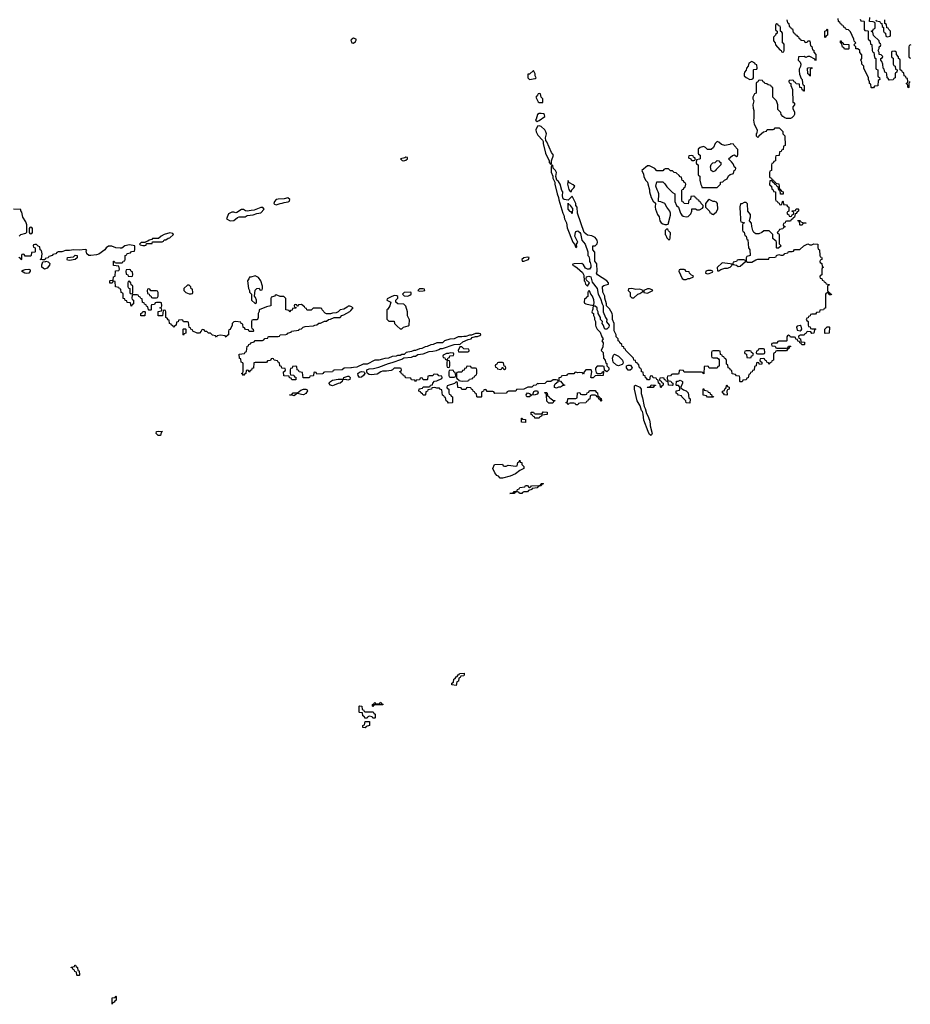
# Model space of a CAD drawing. Header units: inches. Extents: x 2710028 to 2964570, y 496606 to 722708.
# Tile 118 of 228: x 2826575 to 2835790, y 657508 to 667690. Entities that reach past the tile are written whole.
import ezdxf

# ---------------------------------------------------------------- set-up
doc = ezdxf.new("R2010")
doc.units = ezdxf.units.IN
doc.header["$MEASUREMENT"] = 0
for name, color, linetype in [('C8625', 7, 'Continuous'), ('C8626', 7, 'Continuous'), ('C8636', 7, 'Continuous')]:
    doc.layers.add(name, color=color, linetype=linetype)

msp = doc.modelspace()

# ---------------------------------------------------------------- linework, layer by layer
at = {"layer": 'C8625', "color": 6}
for points in [[(2827170, 657806), (2827166, 657810), (2827162, 657842), (2827147, 657847), (2827142, 657862), (2827127, 657867), (2827122, 657882), (2827107, 657887), (2827107, 657893), (2827142, 657898), (2827147, 657913), (2827153, 657913), (2827158, 657898), (2827174, 657890), (2827178, 657858), (2827190, 657854), (2827194, 657810), (2827190, 657806)], [(2827530, 657508), (2827530, 657574), (2827562, 657578), (2827570, 657594), (2827574, 657590), (2827574, 657550), (2827558, 657542), (2827554, 657530), (2827538, 657522)]]:
    msp.add_lwpolyline(points, close=True, dxfattribs=at)
at = {"layer": 'C8626', "color": 6}
for points in [[(2829350, 665849), (2829310, 665837), (2829250, 665835), (2829230, 665829), (2829211, 665810), (2829206, 665790), (2829210, 665782), (2829230, 665777), (2829270, 665788), (2829290, 665791), (2829310, 665801), (2829354, 665806), (2829365, 665815), (2829369, 665830)], [(2829070, 665749), (2829001, 665719), (2828970, 665718), (2828930, 665709), (2828910, 665714), (2828890, 665726), (2828870, 665727), (2828823, 665697), (2828810, 665693), (2828790, 665699), (2828770, 665699), (2828736, 665684), (2828714, 665630), (2828751, 665611), (2828790, 665614), (2828830, 665645), (2828846, 665650), (2828909, 665651), (2828930, 665665), (2828990, 665671), (2829030, 665687), (2829070, 665691), (2829104, 665730), (2829089, 665749)], [(2826690, 665546), (2826678, 665542), (2826674, 665530), (2826674, 665490), (2826678, 665478), (2826690, 665474), (2826702, 665478), (2826706, 665490), (2826706, 665530), (2826702, 665542)], [(2828127, 665487), (2828070, 665469), (2828038, 665450), (2828010, 665426), (2827950, 665428), (2827942, 665418), (2827914, 665410), (2827901, 665399), (2827874, 665390), (2827874, 665386), (2827830, 665386), (2827814, 665370), (2827822, 665362), (2827850, 665354), (2827870, 665354), (2827882, 665358), (2827886, 665374), (2827946, 665374), (2827950, 665392), (2828050, 665394), (2828062, 665398), (2828068, 665412), (2828087, 665413), (2828110, 665432), (2828130, 665434), (2828166, 665470), (2828158, 665478)], [(2826830, 665110), (2826803, 665130), (2826804, 665156), (2826815, 665185), (2826846, 665190), (2826846, 665194), (2826870, 665187), (2826887, 665170), (2826883, 665150), (2826858, 665122)], [(2827090, 665201), (2827070, 665204), (2827065, 665210), (2827070, 665231), (2827130, 665238), (2827150, 665254), (2827170, 665251), (2827170, 665229), (2827150, 665210)], [(2826650, 665066), (2826629, 665070), (2826595, 665090), (2826610, 665101), (2826633, 665107), (2826671, 665111), (2826682, 665102), (2826683, 665090), (2826670, 665070)], [(2827710, 665106), (2827678, 665102), (2827674, 665090), (2827678, 665058), (2827693, 665053), (2827698, 665038), (2827730, 665034), (2827742, 665038), (2827746, 665050), (2827742, 665082), (2827727, 665087), (2827722, 665102)], [(2829010, 665042), (2828968, 665028), (2828952, 665028), (2828946, 665010), (2828931, 664990), (2828941, 664910), (2828951, 664890), (2828951, 664871), (2828974, 664850), (2828974, 664790), (2829010, 664754), (2829022, 664758), (2829026, 664770), (2829026, 664790), (2829016, 664816), (2829006, 664830), (2829010, 664894), (2829030, 664911), (2829052, 664912), (2829058, 664898), (2829070, 664894), (2829082, 664898), (2829086, 664910), (2829086, 664934), (2829069, 664990), (2829045, 665025)], [(2827710, 664986), (2827698, 664982), (2827694, 664970), (2827694, 664930), (2827698, 664918), (2827714, 664910), (2827714, 664870), (2827718, 664858), (2827730, 664854), (2827742, 664858), (2827746, 664870), (2827746, 664930), (2827742, 664942), (2827727, 664947), (2827726, 664970)], [(2827910, 664906), (2827898, 664902), (2827894, 664890), (2827898, 664858), (2827913, 664853), (2827918, 664838), (2827933, 664833), (2827938, 664818), (2827950, 664814), (2827990, 664814), (2828002, 664818), (2828006, 664830), (2828006, 664870), (2828002, 664882), (2827990, 664886), (2827930, 664886), (2827922, 664902)], [(2828330, 664946), (2828310, 664946), (2828274, 664910), (2828274, 664890), (2828294, 664870), (2828310, 664862), (2828330, 664854), (2828350, 664854), (2828362, 664858), (2828366, 664870), (2828362, 664902), (2828350, 664906), (2828347, 664927)], [(2827870, 664626), (2827828, 664628), (2827828, 664652), (2827842, 664658), (2827850, 664674), (2827870, 664674), (2827874, 664670)], [(2828270, 664426), (2828266, 664430), (2828266, 664490), (2828270, 664494), (2828290, 664494), (2828294, 664490), (2828294, 664450), (2828278, 664442)], [(2829970, 663962), (2829950, 663968), (2829914, 663966), (2829912, 663950), (2829890, 663930), (2829870, 663929), (2829830, 663909), (2829810, 663904), (2829790, 663909), (2829774, 663930), (2829789, 663950), (2829810, 663961), (2829870, 663974), (2829926, 663974), (2829928, 663990), (2829970, 664005), (2829982, 664002), (2829994, 663990), (2829990, 663969)], [(2829510, 663812), (2829490, 663813), (2829450, 663826), (2829438, 663822), (2829430, 663809), (2829410, 663799), (2829390, 663809), (2829367, 663807), (2829369, 663811), (2829372, 663812), (2829388, 663812), (2829406, 663830), (2829450, 663831), (2829482, 663858), (2829510, 663868), (2829534, 663870), (2829545, 663865), (2829553, 663853), (2829534, 663826)], [(2828030, 663389), (2828006, 663390), (2827986, 663410), (2827989, 663431), (2828010, 663434), (2828054, 663430), (2828038, 663422)]]:
    msp.add_lwpolyline(points, close=True, dxfattribs=at)
for points in [[(2826569, 665451), (2826588, 665470), (2826638, 665482), (2826648, 665492), (2826649, 665570), (2826638, 665598), (2826608, 665648), (2826598, 665698), (2826587, 665713), (2826587, 665727), (2826511, 665729)], [(2830000, 664723), (2829990, 664728), (2829973, 664727), (2829964, 664716), (2829930, 664698), (2829890, 664688), (2829870, 664668), (2829850, 664658), (2829810, 664655), (2829790, 664649), (2829750, 664649), (2829736, 664656), (2829706, 664690), (2829702, 664702), (2829687, 664707), (2829610, 664706), (2829590, 664686), (2829553, 664687), (2829546, 664690), (2829542, 664702), (2829530, 664706), (2829520, 664720), (2829490, 664746), (2829458, 664742), (2829450, 664726), (2829446, 664726), (2829442, 664742), (2829430, 664746), (2829418, 664742), (2829414, 664730), (2829418, 664718), (2829434, 664714), (2829433, 664707), (2829398, 664702), (2829393, 664687), (2829378, 664682), (2829370, 664666), (2829362, 664682), (2829328, 664690), (2829328, 664808), (2829307, 664827), (2829270, 664829), (2829230, 664846), (2829218, 664842), (2829214, 664830), (2829178, 664822), (2829173, 664807), (2829174, 664730), (2829130, 664719), (2829051, 664689), (2829051, 664671), (2829041, 664650), (2829042, 664610), (2829034, 664590), (2829030, 664586), (2828990, 664586), (2828978, 664582), (2828974, 664570), (2828974, 664510), (2828978, 664498), (2828992, 664490), (2828994, 664470), (2828990, 664466), (2828950, 664466), (2828942, 664482), (2828910, 664486), (2828902, 664502), (2828887, 664507), (2828882, 664542), (2828867, 664547), (2828862, 664562), (2828810, 664568), (2828790, 664566), (2828774, 664550), (2828772, 664530), (2828760, 664500), (2828750, 664486), (2828738, 664482), (2828734, 664470), (2828734, 664430), (2828718, 664422), (2828710, 664406), (2828702, 664422), (2828650, 664428), (2828618, 664422), (2828610, 664408), (2828602, 664422), (2828570, 664428), (2828550, 664448), (2828528, 664448), (2828510, 664466), (2828490, 664466), (2828482, 664482), (2828470, 664486), (2828458, 664482), (2828454, 664470), (2828434, 664450), (2828410, 664448), (2828366, 664470), (2828362, 664482), (2828346, 664490), (2828342, 664502), (2828327, 664507), (2828322, 664562), (2828310, 664566), (2828270, 664566), (2828262, 664582), (2828250, 664586), (2828218, 664582), (2828213, 664567), (2828198, 664562), (2828194, 664530), (2828178, 664522), (2828170, 664506), (2828162, 664522), (2828146, 664530), (2828142, 664542), (2828126, 664550), (2828122, 664582), (2828110, 664586), (2828102, 664602), (2828086, 664610), (2828086, 664670), (2828082, 664682), (2828070, 664686), (2828058, 664682), (2828053, 664627), (2828009, 664629), (2828007, 664673), (2828042, 664678), (2828046, 664690), (2828042, 664702), (2828026, 664710), (2828042, 664718), (2828046, 664730), (2828042, 664762), (2828030, 664766), (2827990, 664766), (2827978, 664762), (2827970, 664746), (2827938, 664742), (2827934, 664730), (2827934, 664690), (2827930, 664686), (2827910, 664686), (2827906, 664690), (2827902, 664722), (2827887, 664727), (2827882, 664742), (2827867, 664747), (2827862, 664762), (2827847, 664767), (2827842, 664802), (2827827, 664807), (2827822, 664822), (2827807, 664827), (2827802, 664842), (2827790, 664846), (2827750, 664846), (2827738, 664842), (2827734, 664810), (2827738, 664798), (2827754, 664790), (2827754, 664750), (2827738, 664742), (2827733, 664727), (2827727, 664727), (2827722, 664762), (2827687, 664767), (2827682, 664782), (2827667, 664787), (2827662, 664802), (2827647, 664807), (2827646, 664850), (2827642, 664862), (2827626, 664870), (2827622, 664902), (2827607, 664907), (2827602, 664922), (2827567, 664927), (2827562, 664982), (2827550, 664986), (2827538, 664982), (2827530, 664966), (2827507, 664967), (2827506, 664990), (2827510, 664994), (2827542, 664998), (2827546, 665030), (2827562, 665038), (2827567, 665093), (2827602, 665098), (2827606, 665110), (2827602, 665142), (2827547, 665147), (2827547, 665193), (2827553, 665193), (2827558, 665178), (2827570, 665174), (2827630, 665174), (2827642, 665178), (2827647, 665193), (2827662, 665198), (2827666, 665210), (2827666, 665250), (2827682, 665258), (2827688, 665272), (2827722, 665278), (2827730, 665294), (2827762, 665298), (2827767, 665313), (2827766, 665350), (2827710, 665361), (2827662, 665350), (2827631, 665329), (2827614, 665326), (2827568, 665330), (2827527, 665347), (2827493, 665347), (2827470, 665330), (2827457, 665310), (2827395, 665265), (2827370, 665257), (2827312, 665252), (2827290, 665253), (2827270, 665269), (2827264, 665296), (2827268, 665308), (2827255, 665315), (2827190, 665305), (2827130, 665309), (2827090, 665302), (2827050, 665302), (2827010, 665289), (2826972, 665288), (2826958, 665282), (2826950, 665268), (2826918, 665262), (2826914, 665250), (2826878, 665242), (2826870, 665228), (2826838, 665222), (2826834, 665206), (2826810, 665206), (2826786, 665210), (2826802, 665218), (2826808, 665270), (2826802, 665302), (2826786, 665310), (2826782, 665342), (2826767, 665347), (2826750, 665366), (2826730, 665366), (2826718, 665362), (2826714, 665350), (2826718, 665338), (2826734, 665330), (2826734, 665290), (2826730, 665286), (2826698, 665282), (2826694, 665250), (2826690, 665246), (2826630, 665246), (2826622, 665262), (2826610, 665266), (2826598, 665262), (2826594, 665250), (2826594, 665210), (2826590, 665206), (2826582, 665222), (2826566, 665230)], [(2830000, 664089), (2829933, 664087), (2829910, 664069), (2829830, 664066), (2829818, 664062), (2829810, 664049), (2829730, 664046), (2829718, 664042), (2829714, 664030), (2829708, 664028), (2829650, 664026), (2829642, 664042), (2829630, 664046), (2829618, 664042), (2829614, 664010), (2829610, 664006), (2829578, 664002), (2829574, 663990), (2829567, 663987), (2829507, 663987), (2829502, 664042), (2829467, 664047), (2829462, 664062), (2829446, 664070), (2829442, 664102), (2829430, 664106), (2829398, 664102), (2829393, 664087), (2829378, 664082), (2829374, 664070), (2829374, 664030), (2829378, 664018), (2829410, 664014), (2829418, 663998), (2829433, 663993), (2829433, 663967), (2829390, 663966), (2829382, 663982), (2829367, 663987), (2829362, 664002), (2829307, 664007), (2829306, 664050), (2829322, 664058), (2829326, 664070), (2829322, 664082), (2829287, 664087), (2829282, 664102), (2829266, 664110), (2829262, 664142), (2829248, 664148), (2829242, 664162), (2829208, 664168), (2829202, 664182), (2829190, 664186), (2829178, 664182), (2829170, 664166), (2829138, 664162), (2829130, 664146), (2829010, 664146), (2828998, 664142), (2828993, 664087), (2828978, 664082), (2828973, 664067), (2828958, 664062), (2828950, 664046), (2828942, 664062), (2828930, 664066), (2828918, 664062), (2828914, 664030), (2828898, 664022), (2828890, 664009), (2828882, 664022), (2828869, 664030), (2828882, 664038), (2828887, 664053), (2828886, 664130), (2828882, 664142), (2828866, 664150), (2828862, 664182), (2828848, 664188), (2828846, 664230), (2828902, 664238), (2828907, 664253), (2828922, 664258), (2828927, 664313), (2828942, 664318), (2828946, 664330), (2828962, 664338), (2828966, 664350), (2829002, 664358), (2829010, 664372), (2829087, 664373), (2829102, 664378), (2829110, 664392), (2829142, 664398), (2829146, 664410), (2829153, 664413), (2829250, 664414), (2829262, 664418), (2829270, 664431), (2829327, 664433), (2829342, 664438), (2829346, 664450), (2829382, 664458), (2829386, 664470), (2829462, 664478), (2829466, 664490), (2829490, 664492), (2829509, 664511), (2829530, 664518), (2829616, 664524), (2829630, 664532), (2829650, 664534), (2829670, 664552), (2829687, 664553), (2829729, 664571), (2829750, 664572), (2829770, 664591), (2829790, 664592), (2829829, 664611), (2829890, 664612), (2829909, 664631), (2829930, 664638), (2829990, 664672), (2830000, 664683)]]:
    msp.add_lwpolyline(points, dxfattribs=at)
at = {"layer": 'C8636', "color": 6}
for points in [[(2834512, 667690), (2834518, 667658), (2834532, 667650), (2834538, 667618), (2834550, 667614), (2834558, 667598), (2834570, 667594), (2834578, 667558), (2834592, 667552), (2834598, 667538), (2834614, 667530), (2834618, 667518), (2834633, 667513), (2834638, 667498), (2834654, 667490), (2834658, 667478), (2834690, 667474), (2834698, 667458), (2834710, 667454), (2834722, 667458), (2834728, 667472), (2834751, 667471), (2834758, 667418), (2834772, 667412), (2834778, 667378), (2834790, 667374), (2834793, 667353), (2834811, 667331), (2834814, 667270), (2834810, 667266), (2834802, 667282), (2834750, 667308), (2834730, 667308), (2834710, 667298), (2834690, 667308), (2834634, 667306), (2834631, 667270), (2834651, 667251), (2834656, 667230), (2834655, 667205), (2834640, 667180), (2834640, 667160), (2834645, 667125), (2834661, 667081), (2834671, 667070), (2834673, 667033), (2834678, 667018), (2834691, 667010), (2834692, 666950), (2834686, 666950), (2834682, 666962), (2834670, 666966), (2834666, 666986), (2834648, 666990), (2834642, 667022), (2834608, 667028), (2834602, 667042), (2834587, 667047), (2834582, 667062), (2834570, 667066), (2834538, 667062), (2834534, 667050), (2834538, 667038), (2834554, 667030), (2834554, 667010), (2834572, 666968), (2834574, 666834), (2834586, 666834), (2834592, 666828), (2834592, 666808), (2834574, 666790), (2834574, 666770), (2834592, 666732), (2834592, 666710), (2834585, 666695), (2834565, 666675), (2834550, 666668), (2834509, 666669), (2834490, 666674), (2834470, 666689), (2834454, 666710), (2834449, 666729), (2834420, 666760), (2834419, 666810), (2834404, 666850), (2834368, 666890), (2834366, 666990), (2834355, 666995), (2834346, 667010), (2834318, 667018), (2834307, 667027), (2834286, 667030), (2834282, 667042), (2834267, 667047), (2834262, 667062), (2834230, 667066), (2834218, 667062), (2834213, 667047), (2834198, 667042), (2834194, 667030), (2834194, 666930), (2834178, 666922), (2834162, 666890), (2834162, 666870), (2834172, 666850), (2834162, 666810), (2834164, 666776), (2834171, 666750), (2834171, 666671), (2834167, 666650), (2834174, 666610), (2834206, 666550), (2834202, 666518), (2834194, 666510), (2834194, 666490), (2834210, 666474), (2834222, 666478), (2834227, 666493), (2834270, 666532), (2834302, 666538), (2834310, 666554), (2834370, 666554), (2834382, 666558), (2834390, 666571), (2834434, 666570), (2834470, 666534), (2834472, 666510), (2834491, 666490), (2834494, 666390), (2834478, 666382), (2834473, 666347), (2834458, 666342), (2834453, 666327), (2834438, 666322), (2834433, 666287), (2834398, 666282), (2834394, 666270), (2834394, 666230), (2834378, 666222), (2834370, 666206), (2834358, 666202), (2834354, 666190), (2834354, 666130), (2834338, 666122), (2834334, 666110), (2834334, 666070), (2834338, 666058), (2834352, 666052), (2834358, 666038), (2834374, 666030), (2834378, 666018), (2834393, 666013), (2834398, 665998), (2834430, 665994), (2834438, 665938), (2834450, 665934), (2834458, 665918), (2834474, 665910), (2834473, 665887), (2834447, 665887), (2834442, 665922), (2834428, 665928), (2834422, 665962), (2834408, 665968), (2834402, 665982), (2834387, 665987), (2834382, 666002), (2834367, 666007), (2834362, 666022), (2834350, 666026), (2834338, 666022), (2834334, 665990), (2834338, 665978), (2834354, 665970), (2834358, 665938), (2834372, 665932), (2834374, 665914), (2834394, 665910), (2834394, 665830), (2834398, 665818), (2834413, 665813), (2834418, 665798), (2834433, 665793), (2834438, 665778), (2834450, 665774), (2834462, 665778), (2834466, 665810), (2834470, 665814), (2834474, 665810), (2834478, 665778), (2834510, 665774), (2834518, 665758), (2834533, 665753), (2834534, 665710), (2834518, 665702), (2834514, 665690), (2834518, 665678), (2834533, 665673), (2834538, 665658), (2834550, 665654), (2834562, 665658), (2834567, 665673), (2834582, 665678), (2834586, 665690), (2834582, 665702), (2834567, 665707), (2834567, 665713), (2834602, 665718), (2834610, 665734), (2834630, 665734), (2834634, 665730), (2834634, 665710), (2834618, 665702), (2834610, 665686), (2834598, 665682), (2834593, 665647), (2834578, 665642), (2834574, 665630), (2834558, 665622), (2834550, 665606), (2834510, 665606), (2834498, 665602), (2834494, 665590), (2834478, 665582), (2834474, 665570), (2834478, 665558), (2834490, 665554), (2834490, 665546), (2834478, 665542), (2834472, 665528), (2834438, 665522), (2834434, 665510), (2834414, 665490), (2834418, 665478), (2834430, 665474), (2834433, 665467), (2834433, 665373), (2834452, 665350), (2834427, 665327), (2834410, 665326), (2834406, 665330), (2834407, 665387), (2834402, 665402), (2834390, 665406), (2834369, 665429), (2834368, 665470), (2834330, 665508), (2834273, 665507), (2834254, 665490), (2834224, 665476), (2834190, 665475), (2834170, 665488), (2834159, 665510), (2834149, 665551), (2834147, 665587), (2834126, 665610), (2834128, 665628), (2834138, 665650), (2834136, 665676), (2834109, 665710), (2834107, 665787), (2834090, 665798), (2834070, 665798), (2834047, 665787), (2834033, 665787), (2834026, 665754), (2834026, 665726), (2834031, 665709), (2834033, 665613), (2834038, 665598), (2834074, 665590), (2834058, 665582), (2834054, 665570), (2834053, 665513), (2834058, 665498), (2834070, 665494), (2834078, 665458), (2834092, 665450), (2834098, 665418), (2834110, 665414), (2834114, 665330), (2834131, 665310), (2834134, 665250), (2834098, 665242), (2834093, 665227), (2834093, 665193), (2834104, 665184), (2834150, 665181), (2834190, 665205), (2834212, 665212), (2834326, 665214), (2834330, 665232), (2834387, 665233), (2834402, 665238), (2834406, 665250), (2834430, 665262), (2834450, 665254), (2834470, 665254), (2834482, 665258), (2834490, 665272), (2834522, 665278), (2834530, 665292), (2834567, 665293), (2834582, 665298), (2834590, 665312), (2834647, 665313), (2834688, 665350), (2834730, 665372), (2834750, 665362), (2834770, 665362), (2834791, 665371), (2834832, 665370), (2834833, 665333), (2834838, 665318), (2834852, 665310), (2834853, 665253), (2834858, 665238), (2834870, 665234), (2834873, 665227), (2834874, 665210), (2834858, 665202), (2834854, 665190), (2834858, 665178), (2834874, 665170), (2834878, 665138), (2834892, 665130), (2834878, 665122), (2834874, 665110), (2834874, 665050), (2834858, 665042), (2834854, 665030), (2834858, 665018), (2834873, 665013), (2834878, 664998), (2834893, 664993), (2834898, 664978), (2834912, 664972), (2834918, 664958), (2834952, 664952), (2834950, 664946), (2834938, 664942), (2834934, 664930), (2834934, 664890), (2834938, 664878), (2834954, 664870), (2834958, 664858), (2834974, 664850), (2834970, 664846), (2834950, 664846), (2834942, 664862), (2834930, 664866), (2834918, 664862), (2834914, 664850), (2834913, 664707), (2834898, 664702), (2834892, 664688), (2834854, 664686), (2834850, 664666), (2834818, 664662), (2834810, 664646), (2834770, 664646), (2834758, 664642), (2834753, 664627), (2834738, 664622), (2834733, 664607), (2834718, 664602), (2834714, 664590), (2834718, 664578), (2834734, 664570), (2834734, 664530), (2834738, 664518), (2834753, 664513), (2834758, 664498), (2834770, 664494), (2834810, 664494), (2834814, 664490), (2834798, 664482), (2834793, 664447), (2834770, 664446), (2834762, 664462), (2834730, 664466), (2834718, 664462), (2834714, 664450), (2834698, 664442), (2834690, 664426), (2834650, 664426), (2834638, 664422), (2834634, 664410), (2834638, 664398), (2834654, 664390), (2834658, 664358), (2834694, 664354), (2834694, 664330), (2834690, 664326), (2834667, 664327), (2834662, 664342), (2834647, 664347), (2834642, 664362), (2834627, 664367), (2834622, 664382), (2834607, 664387), (2834602, 664402), (2834590, 664406), (2834550, 664406), (2834542, 664422), (2834530, 664426), (2834518, 664422), (2834514, 664410), (2834514, 664370), (2834510, 664366), (2834430, 664366), (2834418, 664362), (2834410, 664346), (2834370, 664346), (2834358, 664342), (2834354, 664330), (2834358, 664318), (2834390, 664314), (2834398, 664298), (2834410, 664294), (2834510, 664294), (2834522, 664298), (2834530, 664314), (2834550, 664314), (2834554, 664310), (2834538, 664302), (2834533, 664287), (2834518, 664282), (2834510, 664266), (2834410, 664266), (2834398, 664262), (2834393, 664247), (2834378, 664242), (2834374, 664230), (2834374, 664170), (2834358, 664162), (2834353, 664147), (2834338, 664142), (2834330, 664126), (2834322, 664142), (2834307, 664147), (2834302, 664162), (2834287, 664167), (2834282, 664182), (2834270, 664186), (2834238, 664182), (2834234, 664170), (2834238, 664158), (2834254, 664150), (2834253, 664127), (2834230, 664126), (2834222, 664142), (2834210, 664146), (2834198, 664142), (2834194, 664110), (2834178, 664102), (2834173, 664067), (2834158, 664062), (2834153, 664047), (2834138, 664042), (2834133, 664027), (2834118, 664022), (2834113, 663987), (2834098, 663982), (2834090, 663966), (2834058, 663962), (2834050, 663946), (2834030, 663946), (2834026, 663950), (2834026, 663990), (2834022, 664002), (2833990, 664006), (2833982, 664022), (2833947, 664027), (2833942, 664062), (2833930, 664066), (2833922, 664082), (2833906, 664090), (2833902, 664122), (2833888, 664128), (2833887, 664167), (2833882, 664182), (2833866, 664190), (2833862, 664202), (2833847, 664207), (2833842, 664222), (2833827, 664227), (2833822, 664262), (2833810, 664266), (2833750, 664266), (2833738, 664262), (2833734, 664250), (2833734, 664210), (2833738, 664198), (2833750, 664194), (2833790, 664194), (2833804, 664184), (2833812, 664172), (2833812, 664108), (2833798, 664102), (2833790, 664086), (2833710, 664086), (2833702, 664102), (2833690, 664106), (2833658, 664102), (2833652, 664028), (2833646, 664030), (2833642, 664042), (2833630, 664046), (2833450, 664046), (2833442, 664062), (2833410, 664066), (2833398, 664062), (2833394, 664030), (2833390, 664026), (2833330, 664026), (2833318, 664022), (2833310, 664006), (2833278, 664002), (2833274, 663990), (2833278, 663958), (2833312, 663952), (2833318, 663938), (2833332, 663932), (2833334, 663910), (2833330, 663906), (2833289, 663909), (2833286, 663946), (2833268, 663948), (2833262, 663962), (2833247, 663967), (2833242, 663982), (2833230, 663986), (2833198, 663982), (2833194, 663970), (2833198, 663958), (2833213, 663953), (2833218, 663938), (2833234, 663930), (2833234, 663910), (2833218, 663902), (2833210, 663888), (2833206, 663890), (2833202, 663922), (2833186, 663930), (2833182, 663962), (2833168, 663968), (2833162, 663982), (2833130, 663986), (2833122, 664002), (2833110, 664006), (2833098, 664002), (2833093, 663967), (2833070, 663966), (2833062, 663982), (2833050, 663986), (2833046, 664006), (2833029, 664010), (2833026, 664046), (2833009, 664050), (2833008, 664068), (2833002, 664082), (2832988, 664090), (2832982, 664122), (2832966, 664130), (2832962, 664142), (2832950, 664146), (2832946, 664166), (2832928, 664170), (2832926, 664190), (2832846, 664270), (2832842, 664282), (2832830, 664286), (2832826, 664306), (2832808, 664310), (2832806, 664330), (2832786, 664350), (2832782, 664362), (2832766, 664370), (2832766, 664390), (2832746, 664410), (2832746, 664430), (2832727, 664473), (2832726, 664550), (2832709, 664590), (2832709, 664630), (2832704, 664650), (2832679, 664699), (2832648, 664730), (2832648, 664750), (2832629, 664810), (2832628, 664830), (2832608, 664872), (2832606, 664930), (2832618, 664942), (2832666, 664954), (2832668, 664970), (2832649, 664990), (2832555, 665050), (2832544, 665070), (2832549, 665090), (2832547, 665167), (2832527, 665193), (2832527, 665287), (2832506, 665310), (2832506, 665350), (2832530, 665352), (2832549, 665371), (2832553, 665390), (2832549, 665410), (2832530, 665438), (2832496, 665456), (2832450, 665462), (2832415, 665490), (2832348, 665688), (2832342, 665750), (2832329, 665769), (2832328, 665790), (2832290, 665866), (2832250, 665822), (2832209, 665829), (2832199, 665839), (2832192, 665870), (2832193, 665910), (2832185, 665925), (2832166, 665990), (2832150, 666017), (2832132, 666032), (2832122, 666070), (2832128, 666110), (2832118, 666130), (2832095, 666155), (2832090, 666186), (2832078, 666182), (2832074, 666170), (2832073, 666113), (2832092, 666072), (2832092, 666050), (2832111, 666011), (2832112, 665988), (2832136, 665890), (2832151, 665851), (2832153, 665827), (2832196, 665690), (2832206, 665670), (2832211, 665631), (2832231, 665590), (2832238, 665538), (2832298, 665390), (2832314, 665370), (2832330, 665334), (2832338, 665342), (2832335, 665370), (2832349, 665390), (2832319, 665450), (2832325, 665490), (2832330, 665498), (2832350, 665507), (2832371, 665491), (2832379, 665479), (2832391, 665411), (2832424, 665370), (2832454, 665290), (2832454, 665250), (2832462, 665242), (2832472, 665212), (2832471, 665190), (2832479, 665179), (2832485, 665150), (2832484, 665130), (2832470, 665110), (2832450, 665110), (2832430, 665121), (2832410, 665154), (2832390, 665169), (2832313, 665167), (2832298, 665162), (2832294, 665150), (2832320, 665140), (2832343, 665123), (2832397, 665077), (2832411, 665049), (2832414, 664990), (2832422, 664982), (2832430, 664954), (2832450, 664934), (2832469, 664970), (2832438, 664998), (2832435, 665010), (2832439, 665030), (2832463, 665037), (2832486, 665030), (2832497, 664977), (2832551, 664911), (2832559, 664850), (2832586, 664806), (2832601, 664750), (2832612, 664730), (2832611, 664670), (2832636, 664610), (2832651, 664590), (2832647, 664567), (2832674, 664530), (2832672, 664510), (2832651, 664490), (2832628, 664490), (2832613, 664533), (2832602, 664550), (2832604, 664570), (2832585, 664590), (2832584, 664610), (2832559, 664650), (2832559, 664670), (2832549, 664689), (2832549, 664710), (2832530, 664729), (2832512, 664728), (2832505, 664715), (2832504, 664696), (2832494, 664670), (2832498, 664658), (2832512, 664650), (2832512, 664630), (2832522, 664610), (2832522, 664590), (2832531, 664569), (2832531, 664530), (2832537, 664517), (2832551, 664491), (2832580, 664460), (2832598, 664410), (2832612, 664390), (2832598, 664370), (2832611, 664350), (2832610, 664306), (2832592, 664270), (2832611, 664250), (2832614, 664190), (2832632, 664170), (2832638, 664138), (2832650, 664134), (2832651, 664110), (2832671, 664090), (2832672, 664070), (2832649, 664049), (2832626, 664066), (2832622, 664102), (2832607, 664107), (2832550, 664108), (2832532, 664088), (2832531, 664070), (2832541, 664041), (2832552, 664032), (2832588, 664032), (2832602, 664038), (2832606, 664050), (2832614, 664054), (2832611, 664010), (2832530, 664008), (2832507, 663987), (2832490, 663986), (2832486, 663990), (2832494, 664050), (2832488, 664068), (2832432, 664068), (2832414, 664050), (2832410, 664026), (2832398, 664038), (2832370, 664042), (2832350, 664038), (2832330, 664046), (2832318, 664042), (2832310, 664028), (2832253, 664027), (2832238, 664022), (2832234, 664010), (2832192, 664008), (2832178, 664002), (2832174, 663990), (2832154, 663986), (2832154, 663954), (2832170, 663952), (2832198, 663918), (2832214, 663910), (2832190, 663902), (2832171, 663889), (2832150, 663889), (2832130, 663879), (2832110, 663886), (2832108, 663908), (2832115, 663925), (2832146, 663950), (2832142, 663962), (2832127, 663967), (2832093, 663967), (2832071, 663949), (2832030, 663948), (2832010, 663929), (2831943, 663923), (2831933, 663927), (2831914, 663910), (2831892, 663908), (2831874, 663890), (2831831, 663889), (2831791, 663869), (2831714, 663866), (2831710, 663849), (2831633, 663847), (2831618, 663842), (2831610, 663829), (2831490, 663826), (2831482, 663842), (2831470, 663846), (2831410, 663846), (2831402, 663862), (2831390, 663866), (2831378, 663862), (2831373, 663847), (2831358, 663842), (2831354, 663830), (2831354, 663790), (2831350, 663786), (2831310, 663786), (2831306, 663790), (2831302, 663822), (2831287, 663827), (2831282, 663842), (2831267, 663847), (2831262, 663862), (2831248, 663868), (2831242, 663882), (2831210, 663886), (2831198, 663882), (2831190, 663866), (2831150, 663866), (2831142, 663882), (2831107, 663887), (2831106, 663930), (2831102, 663942), (2831090, 663946), (2831072, 663928), (2830998, 663902), (2830994, 663890), (2830998, 663878), (2831014, 663870), (2831014, 663830), (2831018, 663818), (2831033, 663813), (2831038, 663798), (2831054, 663790), (2831054, 663730), (2831050, 663728), (2831010, 663726), (2831002, 663742), (2830986, 663750), (2830982, 663782), (2830970, 663786), (2830962, 663802), (2830948, 663808), (2830942, 663862), (2830930, 663866), (2830918, 663878), (2830890, 663878), (2830870, 663888), (2830838, 663882), (2830834, 663870), (2830798, 663862), (2830793, 663847), (2830778, 663842), (2830774, 663810), (2830770, 663806), (2830750, 663806), (2830742, 663822), (2830726, 663830), (2830722, 663842), (2830706, 663850), (2830707, 663873), (2830742, 663878), (2830750, 663894), (2830810, 663894), (2830822, 663898), (2830826, 663910), (2830846, 663914), (2830848, 663932), (2830867, 663953), (2830890, 663954), (2830942, 663978), (2830946, 663990), (2830942, 664002), (2830910, 664006), (2830902, 664022), (2830870, 664026), (2830858, 664022), (2830850, 664006), (2830810, 664006), (2830798, 664002), (2830794, 663970), (2830790, 663966), (2830750, 663966), (2830742, 663982), (2830730, 663986), (2830718, 663982), (2830710, 663966), (2830678, 663962), (2830670, 663946), (2830662, 663962), (2830630, 663966), (2830622, 663982), (2830567, 663987), (2830562, 664002), (2830547, 664007), (2830542, 664022), (2830527, 664027), (2830522, 664042), (2830507, 664047), (2830507, 664053), (2830522, 664058), (2830526, 664070), (2830522, 664082), (2830510, 664086), (2830450, 664088), (2830431, 664069), (2830417, 664063), (2830370, 664055), (2830330, 664055), (2830310, 664049), (2830275, 664025), (2830210, 664017), (2830190, 664021), (2830175, 664030), (2830166, 664050), (2830168, 664070), (2830190, 664081), (2830236, 664084), (2830290, 664096), (2830390, 664136), (2830430, 664145), (2830530, 664178), (2830550, 664192), (2830630, 664201), (2830650, 664211), (2830670, 664212), (2830693, 664227), (2830750, 664236), (2830810, 664258), (2830850, 664261), (2830886, 664270), (2830910, 664278), (2830930, 664291), (2830950, 664291), (2831070, 664331), (2831110, 664336), (2831130, 664332), (2831161, 664359), (2831216, 664384), (2831246, 664390), (2831258, 664402), (2831290, 664414), (2831310, 664414), (2831336, 664424), (2831346, 664430), (2831342, 664442), (2831330, 664446), (2831290, 664446), (2831250, 664426), (2831230, 664428), (2831190, 664415), (2831170, 664415), (2831149, 664409), (2831110, 664409), (2831070, 664389), (2831027, 664387), (2830971, 664369), (2830950, 664349), (2830890, 664348), (2830854, 664330), (2830830, 664328), (2830791, 664309), (2830770, 664308), (2830734, 664290), (2830710, 664288), (2830671, 664269), (2830652, 664268), (2830630, 664258), (2830573, 664247), (2830552, 664228), (2830530, 664228), (2830510, 664218), (2830484, 664216), (2830471, 664209), (2830430, 664208), (2830391, 664189), (2830352, 664188), (2830330, 664178), (2830291, 664169), (2830250, 664168), (2830171, 664129), (2830130, 664128), (2830064, 664096), (2830030, 664095), (2830009, 664089), (2830000, 664089)], [(2835270, 667694), (2835278, 667678), (2835310, 667674), (2835314, 667670), (2835314, 667590), (2835318, 667578), (2835350, 667574), (2835354, 667570), (2835354, 667490), (2835374, 667470), (2835378, 667438), (2835392, 667432), (2835394, 667370), (2835398, 667358), (2835412, 667352), (2835418, 667298), (2835434, 667290), (2835434, 667190), (2835438, 667178), (2835454, 667170), (2835454, 667110), (2835458, 667098), (2835472, 667092), (2835474, 667070), (2835458, 667062), (2835453, 667007), (2835418, 667002), (2835410, 666986), (2835390, 666986), (2835386, 666990), (2835382, 667022), (2835368, 667030), (2835367, 667047), (2835358, 667070), (2835358, 667090), (2835308, 667190), (2835308, 667210), (2835288, 667230), (2835288, 667250), (2835278, 667270), (2835288, 667290), (2835287, 667327), (2835266, 667350), (2835266, 667370), (2835247, 667387), (2835226, 667390), (2835226, 667410), (2835206, 667430), (2835226, 667450), (2835208, 667468), (2835207, 667487), (2835170, 667566), (2835150, 667586), (2835126, 667590), (2835122, 667602), (2835107, 667607), (2835102, 667622), (2835087, 667627), (2835082, 667642), (2835067, 667647), (2835062, 667662), (2835046, 667670), (2835042, 667702)], [(2835790, 667046), (2835778, 667042), (2835774, 667030), (2835774, 666990), (2835767, 666987), (2835762, 667022), (2835746, 667030), (2835762, 667038), (2835766, 667050), (2835762, 667082), (2835747, 667087), (2835742, 667102), (2835726, 667110), (2835722, 667142), (2835710, 667146), (2835702, 667162), (2835686, 667170), (2835686, 667270), (2835682, 667282), (2835668, 667288), (2835667, 667307), (2835646, 667330), (2835646, 667350), (2835630, 667366), (2835598, 667362), (2835594, 667350), (2835594, 667310), (2835598, 667298), (2835612, 667292), (2835614, 667230), (2835618, 667218), (2835634, 667210), (2835638, 667178), (2835654, 667170), (2835652, 667148), (2835638, 667142), (2835634, 667130), (2835634, 667090), (2835618, 667082), (2835613, 667067), (2835570, 667066), (2835562, 667082), (2835549, 667089), (2835547, 667127), (2835542, 667142), (2835528, 667148), (2835518, 667178), (2835508, 667188), (2835506, 667230), (2835496, 667256), (2835486, 667270), (2835486, 667290), (2835502, 667298), (2835506, 667310), (2835490, 667326), (2835469, 667329), (2835468, 667350), (2835458, 667370), (2835467, 667393), (2835469, 667411), (2835482, 667418), (2835486, 667430), (2835482, 667442), (2835470, 667446), (2835466, 667470), (2835408, 667528), (2835402, 667562), (2835386, 667570), (2835402, 667578), (2835410, 667594), (2835422, 667598), (2835426, 667610), (2835426, 667650), (2835422, 667662), (2835407, 667667), (2835366, 667670), (2835370, 667714)], [(2835434, 667690), (2835438, 667678), (2835473, 667673), (2835478, 667658), (2835494, 667650), (2835498, 667618), (2835514, 667610), (2835514, 667570), (2835518, 667558), (2835534, 667550), (2835538, 667518), (2835550, 667514), (2835582, 667518), (2835586, 667530), (2835586, 667570), (2835566, 667590), (2835562, 667602), (2835547, 667607), (2835542, 667642), (2835526, 667650), (2835526, 667690)], [(2835794, 667430), (2835778, 667422), (2835774, 667410), (2835774, 667310), (2835778, 667298), (2835792, 667292)], [(2830000, 664683), (2830026, 664710), (2830000, 664723)]]:
    msp.add_lwpolyline(points, dxfattribs=at)
for points in [[(2834410, 667646), (2834398, 667642), (2834394, 667630), (2834394, 667590), (2834398, 667578), (2834414, 667570), (2834414, 667550), (2834398, 667542), (2834394, 667530), (2834374, 667510), (2834374, 667470), (2834391, 667451), (2834394, 667430), (2834440, 667380), (2834454, 667370), (2834458, 667358), (2834470, 667354), (2834482, 667358), (2834486, 667370), (2834486, 667430), (2834482, 667442), (2834468, 667450), (2834466, 667550), (2834462, 667562), (2834446, 667570), (2834446, 667610), (2834442, 667622), (2834427, 667627), (2834422, 667642)], [(2834910, 667506), (2834906, 667510), (2834906, 667570), (2834922, 667578), (2834930, 667594), (2834934, 667590), (2834934, 667530), (2834918, 667522)], [(2830030, 667498), (2830011, 667490), (2830002, 667478), (2830010, 667451), (2830030, 667448), (2830050, 667463), (2830057, 667477), (2830055, 667490)], [(2835110, 667386), (2835102, 667402), (2835087, 667407), (2835082, 667442), (2835066, 667450), (2835067, 667473), (2835073, 667473), (2835078, 667458), (2835093, 667453), (2835098, 667438), (2835153, 667433), (2835154, 667390), (2835150, 667386)], [(2834150, 667258), (2834118, 667242), (2834112, 667208), (2834094, 667190), (2834091, 667169), (2834073, 667147), (2834072, 667130), (2834072, 667110), (2834090, 667092), (2834130, 667072), (2834150, 667074), (2834162, 667078), (2834166, 667090), (2834166, 667170), (2834170, 667174), (2834202, 667178), (2834206, 667190), (2834202, 667222), (2834186, 667230), (2834182, 667242)], [(2831890, 667166), (2831850, 667128), (2831834, 667126), (2831832, 667090), (2831850, 667072), (2831910, 667082), (2831918, 667090), (2831908, 667108), (2831908, 667130)], [(2834750, 667106), (2834742, 667122), (2834728, 667130), (2834727, 667187), (2834733, 667193), (2834770, 667194), (2834774, 667190), (2834758, 667182), (2834754, 667170), (2834754, 667110)], [(2831950, 666926), (2831938, 666922), (2831934, 666910), (2831914, 666890), (2831940, 666840), (2831950, 666832), (2831970, 666832), (2831986, 666834), (2831988, 666870), (2831969, 666889), (2831962, 666922)], [(2831970, 666721), (2831950, 666721), (2831931, 666710), (2831919, 666661), (2831912, 666650), (2831930, 666638), (2831950, 666646), (2832008, 666690), (2832006, 666710), (2831996, 666716)], [(2831950, 666594), (2831931, 666589), (2831916, 666550), (2831917, 666530), (2831937, 666497), (2831985, 666445), (2831992, 666430), (2831992, 666410), (2832016, 666310), (2832052, 666230), (2832053, 666213), (2832070, 666194), (2832076, 666204), (2832079, 666230), (2832099, 666290), (2832076, 666316), (2832030, 666428), (2832019, 666439), (2832015, 666470), (2832024, 666510), (2832019, 666530), (2832007, 666550), (2831970, 666584)], [(2833790, 666429), (2833770, 666409), (2833753, 666367), (2833730, 666349), (2833690, 666348), (2833670, 666368), (2833650, 666378), (2833614, 666370), (2833594, 666350), (2833594, 666310), (2833598, 666298), (2833614, 666290), (2833614, 666250), (2833610, 666246), (2833578, 666242), (2833574, 666210), (2833578, 666198), (2833594, 666190), (2833594, 666090), (2833598, 666078), (2833611, 666071), (2833611, 666030), (2833624, 665984), (2833634, 665966), (2833634, 665954), (2833790, 665954), (2833826, 665990), (2833826, 666010), (2833850, 666012), (2833869, 666031), (2833895, 666045), (2833910, 666074), (2833926, 666090), (2833962, 666098), (2833969, 666131), (2833982, 666138), (2833986, 666150), (2833982, 666162), (2833970, 666166), (2833958, 666198), (2833941, 666221), (2833908, 666250), (2833950, 666285), (2833971, 666291), (2833990, 666274), (2834002, 666278), (2834007, 666293), (2834007, 666347), (2833966, 666390), (2833962, 666402), (2833930, 666406), (2833922, 666398), (2833870, 666389), (2833838, 666398), (2833810, 666422)], [(2830570, 666268), (2830559, 666261), (2830514, 666250), (2830533, 666233), (2830550, 666232), (2830570, 666238), (2830588, 666250), (2830586, 666266)], [(2833530, 666286), (2833498, 666282), (2833494, 666270), (2833498, 666258), (2833513, 666253), (2833530, 666234), (2833550, 666234), (2833562, 666238), (2833566, 666250), (2833562, 666262), (2833547, 666267), (2833542, 666282)], [(2833750, 666118), (2833729, 666129), (2833722, 666170), (2833728, 666192), (2833746, 666210), (2833770, 666214), (2833790, 666234), (2833810, 666232), (2833818, 666218), (2833830, 666214), (2833831, 666189), (2833780, 666140), (2833770, 666126)], [(2833090, 666178), (2833070, 666178), (2833012, 666130), (2833030, 666094), (2833031, 666070), (2833050, 666031), (2833072, 666010), (2833073, 665993), (2833091, 665931), (2833091, 665910), (2833110, 665852), (2833130, 665812), (2833152, 665792), (2833151, 665750), (2833155, 665730), (2833175, 665675), (2833192, 665650), (2833198, 665610), (2833211, 665591), (2833230, 665578), (2833250, 665571), (2833270, 665572), (2833286, 665574), (2833309, 665670), (2833309, 665690), (2833302, 665710), (2833269, 665750), (2833249, 665789), (2833210, 665808), (2833186, 665810), (2833188, 665890), (2833182, 665910), (2833169, 665930), (2833158, 665970), (2833168, 666012), (2833230, 666012), (2833250, 665992), (2833270, 665962), (2833330, 665902), (2833354, 665890), (2833352, 665810), (2833372, 665770), (2833392, 665750), (2833411, 665690), (2833427, 665667), (2833439, 665659), (2833470, 665651), (2833490, 665656), (2833518, 665682), (2833528, 665710), (2833530, 665734), (2833567, 665733), (2833585, 665725), (2833610, 665725), (2833640, 665740), (2833648, 665750), (2833647, 665767), (2833626, 665790), (2833622, 665802), (2833610, 665806), (2833602, 665822), (2833587, 665827), (2833582, 665842), (2833567, 665847), (2833562, 665862), (2833550, 665866), (2833518, 665862), (2833514, 665830), (2833498, 665822), (2833493, 665787), (2833450, 665788), (2833442, 665802), (2833430, 665806), (2833426, 665830), (2833427, 665927), (2833430, 665934), (2833442, 665938), (2833450, 665954), (2833462, 665958), (2833466, 665990), (2833462, 666002), (2833450, 666006), (2833442, 666022), (2833428, 666028), (2833422, 666062), (2833410, 666066), (2833400, 666080), (2833368, 666108), (2833346, 666110), (2833330, 666126), (2833310, 666128), (2833287, 666147), (2833253, 666147), (2833238, 666142), (2833234, 666130), (2833228, 666128), (2833168, 666128), (2833146, 666150)], [(2832250, 666026), (2832242, 665990), (2832255, 665935), (2832270, 665912), (2832286, 665914), (2832288, 665930), (2832308, 665950), (2832318, 665970), (2832303, 665983), (2832263, 666003), (2832253, 666013)], [(2833710, 665829), (2833698, 665822), (2833672, 665790), (2833672, 665750), (2833712, 665710), (2833714, 665694), (2833734, 665690), (2833738, 665678), (2833750, 665674), (2833780, 665700), (2833798, 665730), (2833795, 665790), (2833783, 665803), (2833769, 665809), (2833749, 665809)], [(2832290, 665686), (2832282, 665702), (2832270, 665706), (2832249, 665729), (2832250, 665792), (2832258, 665778), (2832270, 665774), (2832277, 665757), (2832296, 665736)], [(2834650, 665566), (2834646, 665570), (2834642, 665602), (2834630, 665606), (2834627, 665613), (2834650, 665612), (2834658, 665598), (2834673, 665593), (2834714, 665590), (2834710, 665586), (2834678, 665582), (2834670, 665566)], [(2833270, 665526), (2833254, 665510), (2833254, 665470), (2833262, 665462), (2833270, 665434), (2833290, 665414), (2833302, 665418), (2833306, 665430), (2833307, 665487), (2833287, 665507), (2833282, 665522)], [(2831830, 665233), (2831790, 665228), (2831772, 665210), (2831774, 665194), (2831790, 665192), (2831830, 665206), (2831838, 665210), (2831846, 665230)], [(2834067, 665207), (2834013, 665207), (2833998, 665202), (2833992, 665188), (2833958, 665182), (2833954, 665170), (2833958, 665158), (2833990, 665152), (2834010, 665138), (2834030, 665142), (2834086, 665190), (2834082, 665202)], [(2833450, 665106), (2833410, 665106), (2833398, 665102), (2833394, 665090), (2833430, 665014), (2833445, 665005), (2833470, 665005), (2833493, 665013), (2833507, 665013), (2833546, 665030), (2833542, 665042), (2833527, 665047), (2833506, 665070), (2833502, 665082), (2833470, 665086), (2833462, 665102)], [(2833730, 665098), (2833696, 665096), (2833674, 665090), (2833672, 665070), (2833690, 665061), (2833710, 665065), (2833742, 665078), (2833746, 665090)], [(2833844, 665176), (2833793, 665127), (2833794, 665094), (2833810, 665092), (2833830, 665105), (2833870, 665121), (2833898, 665122), (2833926, 665130), (2833946, 665150), (2833942, 665162), (2833927, 665167)], [(2830750, 664906), (2830710, 664906), (2830694, 664890), (2830710, 664882), (2830750, 664885), (2830766, 664890), (2830762, 664902)], [(2832470, 664886), (2832458, 664882), (2832454, 664870), (2832452, 664828), (2832438, 664822), (2832430, 664806), (2832418, 664802), (2832414, 664770), (2832418, 664758), (2832434, 664750), (2832510, 664734), (2832516, 664744), (2832518, 664762), (2832514, 664794), (2832502, 664830), (2832486, 664850)], [(2832910, 664909), (2832874, 664906), (2832872, 664890), (2832891, 664870), (2832892, 664830), (2832910, 664812), (2832930, 664812), (2832969, 664851), (2832990, 664858), (2833022, 664878), (2833026, 664890), (2832990, 664902), (2832950, 664899)], [(2833090, 664908), (2833070, 664908), (2833034, 664890), (2833034, 664870), (2833070, 664863), (2833126, 664890), (2833118, 664898)], [(2830450, 664839), (2830410, 664822), (2830378, 664802), (2830374, 664790), (2830414, 664770), (2830405, 664730), (2830384, 664696), (2830374, 664690), (2830373, 664593), (2830393, 664573), (2830450, 664574), (2830454, 664550), (2830480, 664520), (2830510, 664494), (2830530, 664494), (2830546, 664510), (2830596, 664524), (2830606, 664530), (2830607, 664587), (2830588, 664628), (2830588, 664670), (2830570, 664726), (2830548, 664748), (2830486, 664750), (2830466, 664770), (2830468, 664790), (2830488, 664810), (2830487, 664827), (2830476, 664836)], [(2830614, 664874), (2830554, 664870), (2830534, 664850), (2830553, 664833), (2830590, 664831), (2830610, 664842), (2830626, 664850), (2830626, 664870)], [(2834650, 664526), (2834618, 664522), (2834614, 664510), (2834618, 664478), (2834650, 664474), (2834662, 664478), (2834666, 664490), (2834662, 664522)], [(2834910, 664446), (2834906, 664450), (2834906, 664490), (2834930, 664514), (2834950, 664514), (2834954, 664510), (2834950, 664448)], [(2831150, 664308), (2831130, 664306), (2831112, 664270), (2831114, 664254), (2831210, 664254), (2831222, 664258), (2831226, 664270), (2831222, 664282), (2831170, 664288)], [(2834270, 664286), (2834230, 664286), (2834218, 664282), (2834213, 664267), (2834198, 664262), (2834194, 664250), (2834198, 664238), (2834210, 664234), (2834270, 664234), (2834282, 664238), (2834286, 664250), (2834282, 664282)], [(2831030, 664246), (2831010, 664238), (2830990, 664238), (2830958, 664222), (2830954, 664210), (2830958, 664198), (2830973, 664193), (2830978, 664178), (2830990, 664174), (2831002, 664178), (2831007, 664193), (2831022, 664198), (2831027, 664213), (2831062, 664218), (2831066, 664230), (2831062, 664242)], [(2832770, 664112), (2832750, 664118), (2832716, 664150), (2832708, 664190), (2832719, 664221), (2832729, 664231), (2832769, 664209), (2832811, 664170), (2832818, 664142), (2832817, 664130), (2832810, 664125)], [(2834130, 664266), (2834090, 664266), (2834078, 664262), (2834074, 664250), (2834078, 664238), (2834094, 664230), (2834098, 664198), (2834130, 664194), (2834142, 664198), (2834147, 664213), (2834162, 664218), (2834166, 664230), (2834162, 664242), (2834147, 664247), (2834142, 664262)], [(2831010, 664166), (2830998, 664162), (2830994, 664150), (2830994, 664110), (2830998, 664098), (2831010, 664094), (2831022, 664098), (2831026, 664110), (2831026, 664150), (2831022, 664162)], [(2831210, 664106), (2831198, 664102), (2831193, 664087), (2831178, 664082), (2831173, 664067), (2831158, 664062), (2831150, 664046), (2831110, 664046), (2831098, 664042), (2831094, 664030), (2831094, 663990), (2831098, 663978), (2831114, 663970), (2831118, 663958), (2831153, 663953), (2831210, 663954), (2831222, 663958), (2831230, 663974), (2831262, 663978), (2831268, 663992), (2831282, 663998), (2831286, 664010), (2831302, 664018), (2831306, 664030), (2831306, 664070), (2831302, 664082), (2831290, 664086), (2831250, 664086), (2831242, 664102)], [(2831570, 664146), (2831530, 664146), (2831518, 664142), (2831513, 664127), (2831498, 664122), (2831494, 664110), (2831498, 664098), (2831513, 664093), (2831518, 664078), (2831550, 664074), (2831562, 664078), (2831567, 664093), (2831574, 664094), (2831578, 664078), (2831590, 664074), (2831602, 664078), (2831606, 664090), (2831602, 664102), (2831586, 664106), (2831582, 664142)], [(2832890, 664064), (2832870, 664067), (2832859, 664079), (2832852, 664090), (2832854, 664110), (2832870, 664118), (2832896, 664116), (2832911, 664090), (2832904, 664076)], [(2830090, 663989), (2830077, 664010), (2830074, 664030), (2830090, 664046), (2830112, 664052), (2830134, 664050), (2830142, 664042), (2830145, 664030), (2830131, 664009), (2830110, 663994)], [(2831050, 664066), (2831018, 664062), (2831014, 664050), (2831014, 664010), (2831018, 663998), (2831030, 663994), (2831070, 663994), (2831082, 663998), (2831086, 664010), (2831082, 664042), (2831067, 664047), (2831062, 664062)], [(2833110, 663389), (2833090, 663399), (2833077, 663430), (2833031, 663550), (2833026, 663610), (2833018, 663638), (2833010, 663649), (2832996, 663696), (2832964, 663750), (2832935, 663870), (2832936, 663904), (2832946, 663910), (2832990, 663890), (2833005, 663870), (2833004, 663824), (2833019, 663779), (2833036, 663690), (2833047, 663670), (2833059, 663619), (2833075, 663595), (2833090, 663550), (2833099, 663510), (2833099, 663490), (2833119, 663410)], [(2833070, 663886), (2833066, 663890), (2833102, 663898), (2833110, 663914), (2833152, 663912), (2833153, 663907), (2833138, 663902), (2833130, 663888)], [(2833510, 663726), (2833470, 663728), (2833466, 663750), (2833426, 663790), (2833422, 663802), (2833390, 663806), (2833382, 663822), (2833367, 663827), (2833367, 663853), (2833402, 663858), (2833406, 663870), (2833406, 663890), (2833390, 663906), (2833370, 663906), (2833366, 663910), (2833370, 663952), (2833387, 663953), (2833410, 663962), (2833434, 663950), (2833432, 663930), (2833414, 663890), (2833418, 663878), (2833430, 663874), (2833442, 663862), (2833471, 663851), (2833492, 663830), (2833498, 663778), (2833512, 663770)], [(2833690, 663786), (2833682, 663802), (2833647, 663807), (2833647, 663873), (2833653, 663873), (2833658, 663858), (2833693, 663853), (2833698, 663838), (2833714, 663834), (2833718, 663818), (2833733, 663813), (2833738, 663798), (2833754, 663794), (2833750, 663786)], [(2833890, 663806), (2833866, 663810), (2833862, 663822), (2833846, 663830), (2833848, 663850), (2833866, 663854), (2833870, 663874), (2833882, 663878), (2833890, 663914), (2833898, 663898), (2833914, 663890), (2833914, 663870), (2833898, 663862), (2833893, 663847), (2833894, 663810)], [(2831850, 663789), (2831826, 663790), (2831818, 663798), (2831815, 663810), (2831829, 663831), (2831850, 663825), (2831870, 663812), (2831886, 663814), (2831886, 663826), (2831896, 663844), (2831910, 663852), (2831931, 663851), (2831938, 663830), (2831930, 663818), (2831910, 663809), (2831870, 663808)], [(2832050, 663726), (2832030, 663746), (2832027, 663807), (2832022, 663822), (2832008, 663830), (2832010, 663834), (2832030, 663834), (2832038, 663798), (2832054, 663790), (2832058, 663778), (2832070, 663774), (2832090, 663754), (2832113, 663753), (2832113, 663747), (2832098, 663742), (2832090, 663726)], [(2832590, 663746), (2832582, 663762), (2832567, 663767), (2832562, 663782), (2832546, 663790), (2832542, 663802), (2832530, 663806), (2832490, 663806), (2832478, 663802), (2832473, 663767), (2832458, 663762), (2832453, 663747), (2832438, 663742), (2832433, 663727), (2832370, 663726), (2832358, 663722), (2832350, 663706), (2832330, 663706), (2832322, 663722), (2832310, 663726), (2832270, 663726), (2832258, 663722), (2832250, 663706), (2832242, 663722), (2832226, 663730), (2832242, 663738), (2832246, 663770), (2832250, 663774), (2832330, 663774), (2832342, 663778), (2832347, 663833), (2832370, 663834), (2832378, 663818), (2832390, 663814), (2832430, 663814), (2832442, 663818), (2832447, 663833), (2832462, 663838), (2832470, 663854), (2832530, 663854), (2832538, 663838), (2832554, 663830), (2832558, 663798), (2832570, 663794), (2832578, 663778), (2832592, 663772), (2832594, 663750)], [(2831810, 663526), (2831768, 663528), (2831766, 663570), (2831774, 663570), (2831778, 663558), (2831810, 663554)], [(2831950, 663568), (2831906, 663570), (2831902, 663582), (2831888, 663588), (2831882, 663602), (2831867, 663607), (2831866, 663630), (2831890, 663632), (2831898, 663618), (2831910, 663614), (2831970, 663614), (2831982, 663618), (2831990, 663634), (2832033, 663633), (2832033, 663607), (2831978, 663602), (2831974, 663590), (2831958, 663582)], [(2831570, 662949), (2831546, 662950), (2831529, 662969), (2831510, 662975), (2831490, 663004), (2831470, 663050), (2831488, 663090), (2831570, 663092), (2831578, 663078), (2831590, 663074), (2831610, 663074), (2831630, 663082), (2831710, 663074), (2831722, 663078), (2831729, 663111), (2831742, 663118), (2831750, 663134), (2831754, 663114), (2831770, 663112), (2831771, 663091), (2831791, 663070), (2831791, 663049), (2831750, 663029), (2831705, 662995), (2831650, 662969)], [(2831770, 662789), (2831746, 662790), (2831742, 662802), (2831730, 662806), (2831698, 662802), (2831690, 662789), (2831646, 662790), (2831682, 662798), (2831690, 662812), (2831722, 662818), (2831726, 662830), (2831742, 662838), (2831750, 662852), (2831802, 662858), (2831808, 662872), (2831830, 662872), (2831838, 662858), (2831850, 662854), (2831862, 662858), (2831869, 662871), (2831947, 662873), (2831962, 662878), (2831970, 662892), (2831990, 662894), (2831994, 662890), (2831978, 662882), (2831970, 662868), (2831938, 662862), (2831930, 662848), (2831878, 662842), (2831874, 662830), (2831838, 662822), (2831830, 662808), (2831790, 662806), (2831778, 662802)], [(2831090, 660806), (2831046, 660810), (2831046, 660830), (2831062, 660838), (2831068, 660872), (2831082, 660878), (2831090, 660894), (2831102, 660898), (2831110, 660914), (2831122, 660918), (2831126, 660930), (2831173, 660933), (2831174, 660910), (2831170, 660906), (2831138, 660902), (2831132, 660888), (2831118, 660882), (2831114, 660850), (2831098, 660842)], [(2830270, 660614), (2830302, 660618), (2830306, 660630), (2830312, 660632), (2830318, 660618), (2830334, 660610), (2830330, 660606), (2830250, 660606), (2830238, 660602), (2830230, 660586), (2830226, 660590), (2830226, 660610), (2830242, 660618), (2830250, 660632), (2830258, 660618)], [(2830228, 660468), (2830222, 660482), (2830190, 660486), (2830178, 660482), (2830170, 660466), (2830147, 660467), (2830142, 660482), (2830126, 660490), (2830122, 660522), (2830090, 660526), (2830086, 660530), (2830086, 660590), (2830090, 660594), (2830114, 660590), (2830118, 660558), (2830133, 660553), (2830138, 660538), (2830150, 660534), (2830233, 660533), (2830238, 660518), (2830254, 660510), (2830254, 660470), (2830250, 660468)], [(2830150, 660368), (2830126, 660370), (2830126, 660390), (2830142, 660398), (2830148, 660432), (2830193, 660433), (2830194, 660390), (2830158, 660382)]]:
    msp.add_lwpolyline(points, close=True, dxfattribs=at)

doc.saveas('drawing.dxf')
